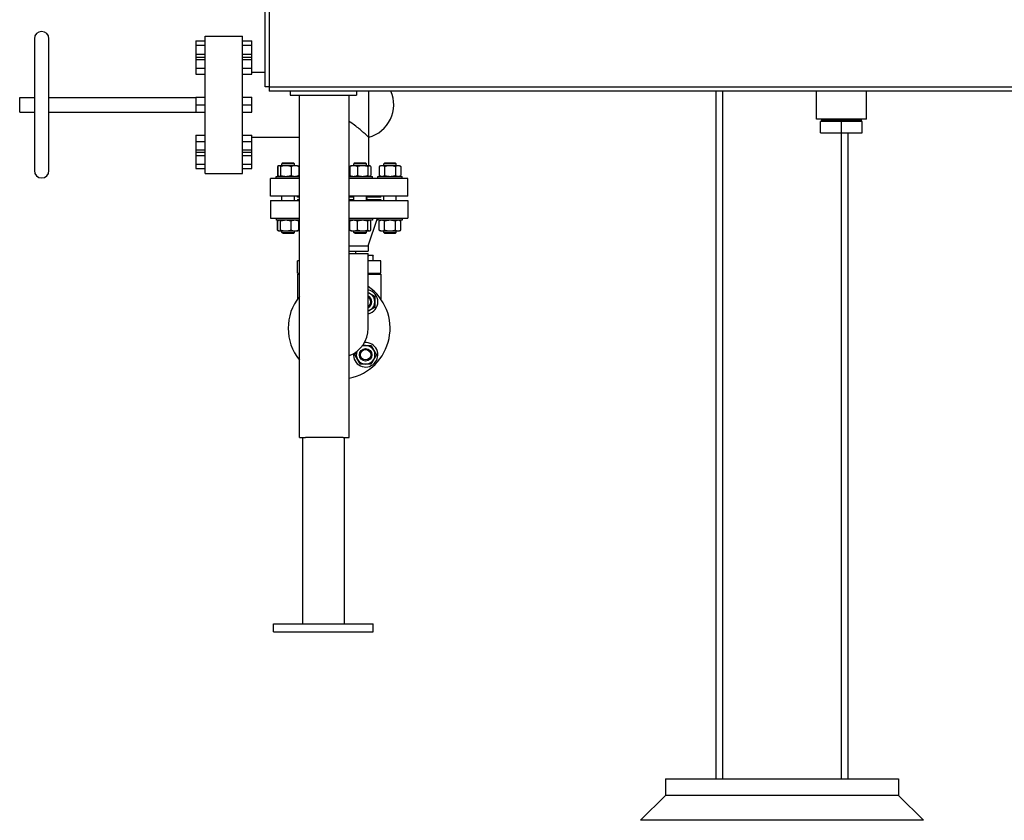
# Model space of a CAD drawing. Header units: inches. Extents: x 36 to 1719, y -84 to 1122.
# Tile 81 of 256: x 669 to 728, y 239 to 287. Entities that reach past the tile are written whole.
import ezdxf

# ---------------------------------------------------------------- set-up
doc = ezdxf.new("R2010")
doc.units = ezdxf.units.IN
doc.header["$LTSCALE"] = 48
doc.header["$MEASUREMENT"] = 0
doc.layers.add('Visible (ANSI)', color=7, linetype='Continuous', lineweight=30)

msp = doc.modelspace()

# ---------------------------------------------------------------- linework, layer by layer
at = {"layer": 'Visible (ANSI)'}
for p, q in [((683.91768, 283.17193), (683.91768, 348.67193)), ((684.16768, 348.67193), (684.16768, 283.17193)), ((670.05918, 286.06593), (670.05918, 278.14593)), ((670.93918, 278.14593), (670.93918, 286.06593)), ((679.76418, 285.94393), (680.32418, 285.94393)), ((679.76418, 285.94393), (679.76418, 285.67993)), ((680.32418, 286.23093), (682.56418, 286.23093)), ((680.32418, 277.98093), (680.32418, 286.23093)), ((682.56418, 277.98093), (682.56418, 286.23093)), ((682.56418, 285.94393), (683.12418, 285.94393)), ((683.12418, 285.67993), (683.12418, 285.94393)), ((679.76418, 285.67993), (680.32418, 285.67993)), ((679.76418, 285.67993), (679.76418, 285.15193)), ((679.76418, 285.15193), (680.32418, 285.15193)), ((679.76418, 285.15193), (679.76418, 284.95646)), ((682.56418, 285.67993), (683.12418, 285.67993)), ((682.56418, 285.15193), (683.12418, 285.15193)), ((683.12418, 285.15193), (683.12418, 285.67993)), ((683.12418, 284.95646), (683.12418, 285.15193)), ((679.76418, 284.95646), (680.32418, 284.95646)), ((679.76418, 284.95646), (679.76418, 284.8198)), ((679.76418, 284.8198), (680.32418, 284.8198)), ((679.76418, 284.8198), (679.76418, 284.30979)), ((682.56418, 284.95646), (683.12418, 284.95646)), ((682.56418, 284.8198), (683.12418, 284.8198)), ((683.12418, 284.8198), (683.12418, 284.95646)), ((683.12418, 284.30979), (683.12418, 284.8198)), ((679.76418, 284.30979), (680.32418, 284.30979)), ((679.76418, 284.30979), (679.76418, 283.93644)), ((679.76418, 283.93644), (680.32418, 283.93644)), ((682.56418, 284.30979), (683.12418, 284.30979)), ((682.56418, 283.93644), (683.12418, 283.93644)), ((683.12418, 283.93644), (683.12418, 284.30979)), ((683.12418, 284.06393), (683.91768, 284.06393)), ((684.16768, 283.17193), (683.91768, 283.17193)), ((684.16768, 283.17193), (684.16768, 282.92193)), ((684.16768, 283.17193), (748.91768, 283.17193)), ((748.91768, 282.92193), (684.16768, 282.92193)), ((685.41768, 282.92193), (685.41768, 282.67193)), ((689.41768, 282.92193), (689.41768, 282.67193)), ((690.14918, 280.14793), (690.14918, 282.92193)), ((711.01418, 241.60943), (711.01418, 282.92193)), ((711.41418, 241.60943), (711.41418, 282.92193)), ((717.04268, 281.23193), (717.04268, 282.92193)), ((720.04268, 281.23193), (720.04268, 282.92193)), ((669.17918, 282.54593), (670.05918, 282.54593)), ((669.17918, 281.66593), (669.17918, 282.54593)), ((670.93918, 282.54593), (679.76418, 282.54593)), ((679.76418, 282.56319), (680.32418, 282.56319)), ((679.76418, 282.56319), (679.76418, 282.10593)), ((682.56418, 282.56319), (683.12418, 282.56319)), ((683.12418, 282.10593), (683.12418, 282.56319)), ((685.41768, 282.67193), (689.41768, 282.67193)), ((685.98018, 262.10943), (685.98018, 282.67193)), ((688.98018, 262.10943), (688.98018, 282.67193)), ((669.17918, 281.66593), (670.05918, 281.66593)), ((670.93918, 281.66593), (679.76418, 281.66593)), ((679.76418, 282.10593), (680.32418, 282.10593)), ((679.76418, 282.10593), (679.76418, 281.64867)), ((679.76418, 281.64867), (680.32418, 281.64867)), ((682.56418, 282.10593), (683.12418, 282.10593)), ((682.56418, 281.64867), (683.12418, 281.64867)), ((683.12418, 281.64867), (683.12418, 282.10593)), ((720.04268, 281.23193), (717.04268, 281.23193)), ((717.29268, 280.41193), (717.29268, 281.10193)), ((718.54268, 281.10193), (717.29268, 281.10193)), ((717.34995, 281.23193), (717.34755, 281.15527)), ((717.34755, 281.10193), (717.34755, 281.15527)), ((719.73781, 281.15527), (717.34755, 281.15527)), ((719.79268, 281.10193), (718.54268, 281.10193)), ((718.54268, 280.41193), (718.54268, 281.10193)), ((719.73541, 281.23193), (719.73781, 281.15527)), ((719.73781, 281.10193), (719.73781, 281.15527)), ((719.79268, 280.41193), (719.79268, 281.10193)), ((717.29268, 280.41193), (718.54268, 280.41193)), ((718.54268, 280.41193), (719.79268, 280.41193)), ((718.54418, 241.60943), (718.54418, 280.41193)), ((718.94418, 241.60943), (718.94418, 280.41193)), ((679.76418, 280.27541), (680.32418, 280.27541)), ((679.76418, 280.27541), (679.76418, 279.90206)), ((679.76418, 279.90206), (680.32418, 279.90206)), ((679.76418, 279.90206), (679.76418, 279.39205)), ((682.56418, 280.27541), (683.12418, 280.27541)), ((682.56418, 279.90206), (683.12418, 279.90206)), ((683.12418, 279.90206), (683.12418, 280.27541)), ((683.12418, 280.14793), (685.98018, 280.14793)), ((683.12418, 279.39205), (683.12418, 279.90206)), ((690.14918, 278.44093), (690.14918, 280.14793)), ((679.76418, 279.39205), (680.32418, 279.39205)), ((679.76418, 279.39205), (679.76418, 279.2554)), ((679.76418, 279.2554), (679.76418, 279.05993)), ((679.76418, 279.2554), (680.32418, 279.2554)), ((682.56418, 279.39205), (683.12418, 279.39205)), ((682.56418, 279.2554), (683.12418, 279.2554)), ((683.12418, 279.2554), (683.12418, 279.39205)), ((683.12418, 279.05993), (683.12418, 279.2554)), ((679.76418, 279.05993), (680.32418, 279.05993)), ((679.76418, 279.05993), (679.76418, 278.53193)), ((682.56418, 279.05993), (683.12418, 279.05993)), ((683.12418, 278.53193), (683.12418, 279.05993)), ((684.99864, 278.60843), (684.93614, 278.54593)), ((684.99864, 278.60843), (685.62364, 278.60843)), ((685.62364, 278.60843), (685.68614, 278.54593)), ((689.32336, 278.60843), (689.26086, 278.54593)), ((689.32336, 278.60843), (689.94836, 278.60843)), ((689.94836, 278.60843), (690.01086, 278.54593)), ((691.11472, 278.60843), (691.05222, 278.54593)), ((691.11472, 278.60843), (691.73972, 278.60843)), ((691.73972, 278.60843), (691.80222, 278.54593)), ((679.76418, 278.53193), (680.32418, 278.53193)), ((679.76418, 278.53193), (679.76418, 278.26793)), ((679.76418, 278.26793), (680.32418, 278.26793)), ((682.56418, 278.53193), (683.12418, 278.53193)), ((682.56418, 278.26793), (683.12418, 278.26793)), ((683.12418, 278.26793), (683.12418, 278.53193)), ((684.7288, 278.42947), (684.66162, 278.39069)), ((684.66162, 278.39069), (684.66162, 277.85017)), ((684.68375, 278.39069), (684.68375, 277.85017)), ((684.74864, 278.44093), (684.7288, 278.42947)), ((684.76781, 278.44093), (684.74864, 278.44093)), ((685.16555, 278.44093), (684.76781, 278.44093)), ((684.85186, 278.39069), (684.85186, 277.85017)), ((685.68614, 278.54593), (684.93614, 278.54593)), ((684.93614, 278.44093), (684.93614, 278.54593)), ((685.70889, 278.44093), (685.16555, 278.44093)), ((685.47925, 278.39069), (685.47925, 277.85017)), ((685.68614, 278.44093), (685.68614, 278.54593)), ((685.87364, 278.44093), (685.70889, 278.44093)), ((685.87364, 278.44093), (685.89348, 278.42947)), ((685.89348, 278.42947), (685.96066, 278.39069)), ((685.93853, 278.39069), (685.93853, 277.85017)), ((685.96066, 278.39069), (685.96066, 277.85017)), ((689.00848, 278.39069), (689.00848, 277.85017)), ((689.07336, 278.44093), (689.05352, 278.42947)), ((689.23812, 278.44093), (689.07336, 278.44093)), ((689.78145, 278.44093), (689.23812, 278.44093)), ((690.01086, 278.54593), (689.26086, 278.54593)), ((689.26086, 278.44093), (689.26086, 278.54593)), ((689.46776, 278.39069), (689.46776, 277.85017)), ((690.1792, 278.44093), (689.78145, 278.44093)), ((690.01086, 278.44093), (690.01086, 278.54593)), ((690.09514, 278.39069), (690.09514, 277.85017)), ((690.19836, 278.44093), (690.1792, 278.44093)), ((690.19836, 278.44093), (690.21821, 278.42947)), ((690.26325, 278.39069), (690.26325, 277.85017)), ((690.86472, 278.44093), (690.7777, 278.39069)), ((690.7777, 278.39069), (690.7777, 277.85017)), ((690.94008, 278.44093), (690.86472, 278.44093)), ((691.42722, 278.44093), (690.94008, 278.44093)), ((691.80222, 278.54593), (691.05222, 278.54593)), ((691.05222, 278.44093), (691.05222, 278.54593)), ((691.10246, 278.39069), (691.10246, 277.85017)), ((691.91436, 278.44093), (691.42722, 278.44093)), ((691.75198, 278.39069), (691.75198, 277.85017)), ((691.80222, 278.44093), (691.80222, 278.54593)), ((691.98972, 278.44093), (691.91436, 278.44093)), ((691.98972, 278.44093), (692.07674, 278.39069)), ((692.07674, 278.39069), (692.07674, 277.85017)), ((680.32418, 277.98093), (682.56418, 277.98093)), ((684.24418, 276.60593), (684.24418, 277.66593)), ((685.98018, 277.66593), (684.24418, 277.66593)), ((684.57664, 277.66593), (684.57664, 277.79993)), ((684.57664, 277.79993), (685.98018, 277.79993)), ((684.7288, 277.81138), (684.66162, 277.85017)), ((684.74864, 277.79993), (684.7288, 277.81138)), ((685.87364, 277.79993), (685.89348, 277.81138)), ((685.89348, 277.81138), (685.96066, 277.85017)), ((688.98018, 277.79993), (690.37036, 277.79993)), ((692.49418, 277.66593), (688.98018, 277.66593)), ((689.07336, 277.79993), (689.05352, 277.81138)), ((690.19836, 277.79993), (690.21821, 277.81138)), ((690.37036, 277.66593), (690.37036, 277.79993)), ((690.69272, 277.66593), (690.69272, 277.79993)), ((690.69272, 277.79993), (692.16172, 277.79993)), ((690.86472, 277.79993), (690.7777, 277.85017)), ((691.98972, 277.79993), (692.07674, 277.85017)), ((692.16172, 277.66593), (692.16172, 277.79993)), ((692.49418, 276.60593), (692.49418, 277.66593)), ((685.98018, 276.60593), (684.24418, 276.60593)), ((684.24418, 276.35593), (684.24418, 275.29593)), ((684.24418, 276.35593), (685.98018, 276.35593)), ((684.93614, 276.35593), (684.93614, 276.60593)), ((685.68614, 276.35593), (685.68614, 276.60593)), ((685.86918, 276.54593), (685.86918, 276.60593)), ((685.98018, 276.54593), (685.86918, 276.54593)), ((685.86918, 276.41593), (685.86918, 276.35593)), ((685.86918, 276.41593), (685.98018, 276.41593)), ((692.49418, 276.60593), (688.98018, 276.60593)), ((689.26086, 276.54593), (688.98018, 276.54593)), ((688.98018, 276.41593), (689.26086, 276.41593)), ((688.98018, 276.35593), (692.49418, 276.35593)), ((689.26086, 276.35593), (689.26086, 276.60593)), ((690.01086, 276.35593), (690.01086, 276.60593)), ((690.86918, 276.54593), (690.01086, 276.54593)), ((690.01086, 276.41593), (690.86918, 276.41593)), ((690.04409, 276.41596), (690.02641, 276.54594)), ((690.86918, 276.54593), (690.86918, 276.60593)), ((690.86918, 276.41593), (690.86918, 276.35593)), ((691.05222, 276.35593), (691.05222, 276.60593)), ((691.80222, 276.35593), (691.80222, 276.60593)), ((692.49418, 276.35593), (692.49418, 275.29593)), ((684.24418, 275.29593), (685.98018, 275.29593)), ((684.57664, 275.29593), (684.57664, 275.16193)), ((685.98018, 275.16193), (684.57664, 275.16193)), ((684.7288, 275.15047), (684.66162, 275.11169)), ((684.66162, 274.57117), (684.66162, 275.11169)), ((684.68375, 274.57117), (684.68375, 275.11169)), ((684.74864, 275.16193), (684.7288, 275.15047)), ((684.85186, 274.57117), (684.85186, 275.11169)), ((685.47925, 274.57117), (685.47925, 275.11169)), ((685.87364, 275.16193), (685.89348, 275.15047)), ((685.89348, 275.15047), (685.96066, 275.11169)), ((685.93853, 274.57117), (685.93853, 275.11169)), ((685.96066, 274.57117), (685.96066, 275.11169)), ((688.98018, 275.29593), (692.49418, 275.29593)), ((690.37036, 275.16193), (688.98018, 275.16193)), ((689.00848, 274.57117), (689.00848, 275.11169)), ((689.07336, 275.16193), (689.05352, 275.15047)), ((689.46776, 274.57117), (689.46776, 275.11169)), ((690.09514, 274.57117), (690.09514, 275.11169)), ((690.11918, 273.63593), (690.67918, 275.29593)), ((690.19836, 275.16193), (690.21821, 275.15047)), ((690.26325, 274.57117), (690.26325, 275.11169)), ((690.37036, 275.29593), (690.37036, 275.16193)), ((690.69272, 275.29593), (690.69272, 275.16193)), ((692.16172, 275.16193), (690.69272, 275.16193)), ((690.86472, 275.16193), (690.7777, 275.11169)), ((690.7777, 274.57117), (690.7777, 275.11169)), ((691.10246, 274.57117), (691.10246, 275.11169)), ((691.75198, 274.57117), (691.75198, 275.11169)), ((691.98972, 275.16193), (692.07674, 275.11169)), ((692.07674, 274.57117), (692.07674, 275.11169)), ((692.16172, 275.29593), (692.16172, 275.16193)), ((684.7288, 274.53238), (684.66162, 274.57117)), ((684.74864, 274.52093), (684.7288, 274.53238)), ((684.74864, 274.52093), (684.76781, 274.52093)), ((684.76781, 274.52093), (685.16555, 274.52093)), ((684.93614, 274.42093), (684.93614, 274.52093)), ((685.16555, 274.52093), (685.70889, 274.52093)), ((685.68614, 274.42093), (685.68614, 274.52093)), ((685.70889, 274.52093), (685.87364, 274.52093)), ((685.87364, 274.52093), (685.89348, 274.53238)), ((685.89348, 274.53238), (685.96066, 274.57117)), ((689.07336, 274.52093), (689.05352, 274.53238)), ((689.07336, 274.52093), (689.23812, 274.52093)), ((689.23812, 274.52093), (689.78145, 274.52093)), ((689.26086, 274.42093), (689.26086, 274.52093)), ((689.78145, 274.52093), (690.1792, 274.52093)), ((690.01086, 274.42093), (690.01086, 274.52093)), ((690.1792, 274.52093), (690.19836, 274.52093)), ((690.19836, 274.52093), (690.21821, 274.53238)), ((690.86472, 274.52093), (690.7777, 274.57117)), ((690.86472, 274.52093), (690.94008, 274.52093)), ((690.94008, 274.52093), (691.42722, 274.52093)), ((691.05222, 274.42093), (691.05222, 274.52093)), ((691.42722, 274.52093), (691.91436, 274.52093)), ((691.80222, 274.42093), (691.80222, 274.52093)), ((691.91436, 274.52093), (691.98972, 274.52093)), ((691.98972, 274.52093), (692.07674, 274.57117)), ((684.99864, 274.35843), (684.93614, 274.42093)), ((684.93614, 274.42093), (685.68614, 274.42093)), ((685.62364, 274.35843), (684.99864, 274.35843)), ((685.62364, 274.35843), (685.68614, 274.42093)), ((689.32336, 274.35843), (689.26086, 274.42093)), ((689.26086, 274.42093), (690.01086, 274.42093)), ((689.94836, 274.35843), (689.32336, 274.35843)), ((689.94836, 274.35843), (690.01086, 274.42093)), ((691.11472, 274.35843), (691.05222, 274.42093)), ((691.05222, 274.42093), (691.80222, 274.42093)), ((691.73972, 274.35843), (691.11472, 274.35843)), ((691.73972, 274.35843), (691.80222, 274.42093)), ((688.98018, 273.63593), (690.11918, 273.63593)), ((688.98018, 273.29593), (690.11918, 273.29593)), ((689.36918, 273.17093), (689.36918, 273.29593)), ((690.11918, 273.63593), (690.11918, 273.29593)), ((685.86918, 271.98343), (685.86918, 272.73343)), ((685.98018, 272.73343), (685.86918, 272.73343)), ((688.98018, 273.17093), (690.11918, 273.17093)), ((690.11918, 268.67093), (690.11918, 273.17093)), ((690.25748, 273.04943), (690.11918, 273.04943)), ((690.86918, 272.73343), (690.11918, 272.73343)), ((690.41373, 273.04943), (690.25748, 273.04943)), ((690.41373, 272.73343), (690.41373, 273.02152)), ((690.86918, 271.98343), (690.86918, 272.73343)), ((685.86918, 271.98343), (685.98018, 271.98343)), ((685.86918, 271.92093), (685.98018, 271.92093)), ((685.86918, 271.92093), (685.86918, 270.43547)), ((690.11918, 271.98343), (690.86918, 271.98343)), ((690.11918, 271.92093), (690.86918, 271.92093)), ((690.31998, 271.98343), (690.31998, 271.92093)), ((690.86918, 271.92093), (690.86918, 270.43547)), ((685.98018, 262.10943), (686.35518, 262.10943)), ((686.16768, 262.10943), (686.16768, 250.92443)), ((688.60518, 262.10943), (686.35518, 262.10943)), ((688.60518, 262.10943), (688.98018, 262.10943)), ((688.66768, 262.10943), (688.66768, 250.92443)), ((684.41768, 250.92443), (690.41768, 250.92443)), ((684.41768, 250.42443), (684.41768, 250.92443)), ((690.41768, 250.42443), (690.41768, 250.92443)), ((684.41768, 250.42443), (690.41768, 250.42443)), ((707.97918, 241.60943), (707.97918, 240.60943)), ((707.97918, 241.60943), (721.97918, 241.60943)), ((721.97918, 241.60943), (721.97918, 240.60943)), ((706.47918, 239.10943), (707.97918, 240.60943)), ((721.97918, 240.60943), (707.97918, 240.60943)), ((721.97918, 240.60943), (707.97918, 240.60943)), ((723.47918, 239.10943), (721.97918, 240.60943)), ((723.47918, 239.10943), (706.47918, 239.10943))]:
    msp.add_line(p, q, dxfattribs=at)
for radius in [0.37513, 0.375, 0.3125]:
    msp.add_circle((689.96017, 267.07994), radius, dxfattribs=at)
for centre, radius, start, end in [((670.49918, 286.06593), 0.44, 0, 180), ((689.62126, 282.10593), 2.02792, 285.0894267, 23.7272031), ((670.49918, 278.14593), 0.44, 180, 0), ((688.36918, 268.67093), 3.06, 281.5178495, 55.1174945), ((689.96017, 270.26192), 0.7345, 282.5027842, 77.4972158), ((688.36918, 268.67093), 3.06, 141.3264494, 218.6735506), ((689.96017, 270.26192), 0.5625, 60, 73.5795411), ((689.96017, 270.26192), 0.37513, 295.0799745, 64.9200255), ((689.96017, 270.26192), 0.375, 295.0890267, 64.9109733), ((689.96017, 270.26192), 0.3125, 300.5860062, 59.4139938), ((689.96017, 270.26192), 0.5625, 0, 60), ((689.96017, 270.26192), 0.5625, 286.4204589, 300), ((689.96017, 270.26192), 0.5625, 300, 0), ((688.36918, 268.67093), 1.75, 290.4348974, 0), ((689.96017, 267.07994), 0.7345, 174.7967195, 95.2032805), ((689.96017, 267.07994), 0.5625, 90, 111.2232656), ((689.96017, 267.07994), 0.5625, 30, 90), ((689.96017, 267.07994), 0.5625, 330, 30), ((689.96017, 267.07994), 0.5625, 158.7767344, 210), ((689.96017, 267.07994), 0.5625, 210, 270), ((689.96017, 267.07994), 0.5625, 270, 330)]:
    msp.add_arc(centre, radius, start, end, dxfattribs=at)
for points, knots in [([(689.66346, 280.57605), (689.65166, 280.58604), (689.63977, 280.59605), (689.5485, 280.67265), (689.46047, 280.74479), (689.2716, 280.89096), (689.17084, 280.96505), (689.03733, 281.05173), (689.00894, 281.06957), (688.98022, 281.08682)], [26.43922294, 26.43922294, 26.43922294, 26.43922294, 26.58887911, 26.58887911, 27.58301149, 27.58301149, 28.57714388, 28.57714388, 28.84219637, 28.84219637, 28.84219637, 28.84219637]), ([(689.99974, 280.28272), (689.95356, 280.32402), (689.89783, 280.37352), (689.78217, 280.4746), (689.7239, 280.52492), (689.66346, 280.57605)], [24.78249023, 24.78249023, 24.78249023, 24.78249023, 25.67267345, 25.67267345, 26.43922294, 26.43922294, 26.43922294, 26.43922294]), ([(690.14918, 280.14793), (690.14918, 280.14793), (690.13681, 280.1592), (690.08757, 280.20379), (690.05072, 280.2371), (690.00243, 280.28031), (690.00109, 280.28151), (689.99974, 280.28272)], [22.92405649, 22.92405649, 22.92405649, 22.92405649, 23.84026214, 23.84026214, 24.7564678, 24.7564678, 24.78249023, 24.78249023, 24.78249023, 24.78249023])]:
    msp.add_open_spline(points, degree=3, knots=knots, dxfattribs=at)
for points, weights in [([(684.7075, 278.41417), (684.6853, 278.40436), (684.66162, 278.39069)], [1.01477953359, 1.01005189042, 1]), ([(684.76781, 278.44093), (684.7288, 278.44093), (684.68375, 278.39069)], [1, 1.0379548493, 1]), ([(684.85186, 278.39069), (684.80682, 278.44093), (684.76781, 278.44093)], [1, 1.0379548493, 1]), ([(685.16555, 278.44093), (685.01997, 278.44093), (684.85186, 278.39069)], [1, 1.0379548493, 1]), ([(685.47925, 278.39069), (685.31114, 278.44093), (685.16555, 278.44093)], [1, 1.0379548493, 1]), ([(685.70889, 278.44093), (685.60231, 278.44093), (685.47925, 278.39069)], [1, 1.0379548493, 1]), ([(685.93853, 278.39069), (685.81546, 278.44093), (685.70889, 278.44093)], [1, 1.0379548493, 1]), ([(685.89348, 278.42947), (685.91478, 278.41718), (685.93853, 278.39069)], [1.01895290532, 1.01965956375, 1]), ([(685.96066, 278.39069), (685.93698, 278.40436), (685.91478, 278.41417)], [1, 1.01005189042, 1.01477953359]), ([(689.23812, 278.44093), (689.13154, 278.44093), (689.00848, 278.39069)], [1, 1.0379548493, 1]), ([(689.00848, 278.39069), (689.03223, 278.41718), (689.05352, 278.42947)], [1, 1.01965956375, 1.01895290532]), ([(689.46776, 278.39069), (689.34469, 278.44093), (689.23812, 278.44093)], [1, 1.0379548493, 1]), ([(689.78145, 278.44093), (689.63586, 278.44093), (689.46776, 278.39069)], [1, 1.0379548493, 1]), ([(690.09514, 278.39069), (689.92704, 278.44093), (689.78145, 278.44093)], [1, 1.0379548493, 1]), ([(690.1792, 278.44093), (690.14019, 278.44093), (690.09514, 278.39069)], [1, 1.0379548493, 1]), ([(690.26325, 278.39069), (690.21821, 278.44093), (690.1792, 278.44093)], [1, 1.0379548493, 1]), ([(690.94008, 278.44093), (690.86472, 278.44093), (690.7777, 278.39069)], [1, 1.0379548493, 1]), ([(691.10246, 278.39069), (691.01544, 278.44093), (690.94008, 278.44093)], [1, 1.0379548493, 1]), ([(691.42722, 278.44093), (691.2765, 278.44093), (691.10246, 278.39069)], [1, 1.0379548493, 1]), ([(691.75198, 278.39069), (691.57794, 278.44093), (691.42722, 278.44093)], [1, 1.0379548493, 1]), ([(691.91436, 278.44093), (691.839, 278.44093), (691.75198, 278.39069)], [1, 1.0379548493, 1]), ([(692.07674, 278.39069), (691.98972, 278.44093), (691.91436, 278.44093)], [1, 1.0379548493, 1]), ([(684.66162, 277.85017), (684.6853, 277.83649), (684.7075, 277.82668)], [1, 1.01005189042, 1.01477953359]), ([(684.68375, 277.85017), (684.7288, 277.79993), (684.76781, 277.79993)], [1, 1.0379548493, 1]), ([(684.76781, 277.79993), (684.80682, 277.79993), (684.85186, 277.85017)], [1, 1.0379548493, 1]), ([(684.85186, 277.85017), (685.01997, 277.79993), (685.16555, 277.79993)], [1, 1.0379548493, 1]), ([(685.16555, 277.79993), (685.31114, 277.79993), (685.47925, 277.85017)], [1, 1.0379548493, 1]), ([(685.47925, 277.85017), (685.60231, 277.79993), (685.70889, 277.79993)], [1, 1.0379548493, 1]), ([(685.70889, 277.79993), (685.81546, 277.79993), (685.93853, 277.85017)], [1, 1.0379548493, 1]), ([(685.93853, 277.85017), (685.91478, 277.82368), (685.89348, 277.81138)], [1, 1.01965956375, 1.01895290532]), ([(685.91478, 277.82668), (685.93698, 277.83649), (685.96066, 277.85017)], [1.01477953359, 1.01005189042, 1]), ([(689.00848, 277.85017), (689.13154, 277.79993), (689.23812, 277.79993)], [1, 1.0379548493, 1]), ([(689.05352, 277.81138), (689.03223, 277.82368), (689.00848, 277.85017)], [1.01895290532, 1.01965956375, 1]), ([(689.23812, 277.79993), (689.34469, 277.79993), (689.46776, 277.85017)], [1, 1.0379548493, 1]), ([(689.46776, 277.85017), (689.63586, 277.79993), (689.78145, 277.79993)], [1, 1.0379548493, 1]), ([(689.78145, 277.79993), (689.92704, 277.79993), (690.09514, 277.85017)], [1, 1.0379548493, 1]), ([(690.09514, 277.85017), (690.14019, 277.79993), (690.1792, 277.79993)], [1, 1.0379548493, 1]), ([(690.1792, 277.79993), (690.21821, 277.79993), (690.26325, 277.85017)], [1, 1.0379548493, 1]), ([(690.7777, 277.85017), (690.86472, 277.79993), (690.94008, 277.79993)], [1, 1.0379548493, 1]), ([(690.94008, 277.79993), (691.01544, 277.79993), (691.10246, 277.85017)], [1, 1.0379548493, 1]), ([(691.10246, 277.85017), (691.2765, 277.79993), (691.42722, 277.79993)], [1, 1.0379548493, 1]), ([(691.42722, 277.79993), (691.57794, 277.79993), (691.75198, 277.85017)], [1, 1.0379548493, 1]), ([(691.75198, 277.85017), (691.839, 277.79993), (691.91436, 277.79993)], [1, 1.0379548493, 1]), ([(691.91436, 277.79993), (691.98972, 277.79993), (692.07674, 277.85017)], [1, 1.0379548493, 1]), ([(684.7075, 275.13517), (684.6853, 275.12536), (684.66162, 275.11169)], [1.01477953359, 1.01005189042, 1]), ([(684.76781, 275.16193), (684.7288, 275.16193), (684.68375, 275.11169)], [1, 1.0379548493, 1]), ([(684.85186, 275.11169), (684.80682, 275.16193), (684.76781, 275.16193)], [1, 1.0379548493, 1]), ([(685.16555, 275.16193), (685.01997, 275.16193), (684.85186, 275.11169)], [1, 1.0379548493, 1]), ([(685.47925, 275.11169), (685.31114, 275.16193), (685.16555, 275.16193)], [1, 1.0379548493, 1]), ([(685.70889, 275.16193), (685.60231, 275.16193), (685.47925, 275.11169)], [1, 1.0379548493, 1]), ([(685.93853, 275.11169), (685.81546, 275.16193), (685.70889, 275.16193)], [1, 1.0379548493, 1]), ([(685.89348, 275.15047), (685.91478, 275.13818), (685.93853, 275.11169)], [1.01895290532, 1.01965956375, 1]), ([(685.96066, 275.11169), (685.93698, 275.12536), (685.91478, 275.13517)], [1, 1.01005189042, 1.01477953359]), ([(689.23812, 275.16193), (689.13154, 275.16193), (689.00848, 275.11169)], [1, 1.0379548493, 1]), ([(689.00848, 275.11169), (689.03223, 275.13818), (689.05352, 275.15047)], [1, 1.01965956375, 1.01895290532]), ([(689.46776, 275.11169), (689.34469, 275.16193), (689.23812, 275.16193)], [1, 1.0379548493, 1]), ([(689.78145, 275.16193), (689.63586, 275.16193), (689.46776, 275.11169)], [1, 1.0379548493, 1]), ([(690.09514, 275.11169), (689.92704, 275.16193), (689.78145, 275.16193)], [1, 1.0379548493, 1]), ([(690.1792, 275.16193), (690.14019, 275.16193), (690.09514, 275.11169)], [1, 1.0379548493, 1]), ([(690.26325, 275.11169), (690.21821, 275.16193), (690.1792, 275.16193)], [1, 1.0379548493, 1]), ([(690.94008, 275.16193), (690.86472, 275.16193), (690.7777, 275.11169)], [1, 1.0379548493, 1]), ([(691.10246, 275.11169), (691.01544, 275.16193), (690.94008, 275.16193)], [1, 1.0379548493, 1]), ([(691.42722, 275.16193), (691.2765, 275.16193), (691.10246, 275.11169)], [1, 1.0379548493, 1]), ([(691.75198, 275.11169), (691.57794, 275.16193), (691.42722, 275.16193)], [1, 1.0379548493, 1]), ([(691.91436, 275.16193), (691.839, 275.16193), (691.75198, 275.11169)], [1, 1.0379548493, 1]), ([(692.07674, 275.11169), (691.98972, 275.16193), (691.91436, 275.16193)], [1, 1.0379548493, 1]), ([(684.66162, 274.57117), (684.6853, 274.55749), (684.7075, 274.54768)], [1, 1.01005189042, 1.01477953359]), ([(684.68375, 274.57117), (684.7288, 274.52093), (684.76781, 274.52093)], [1, 1.0379548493, 1]), ([(684.76781, 274.52093), (684.80682, 274.52093), (684.85186, 274.57117)], [1, 1.0379548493, 1]), ([(684.85186, 274.57117), (685.01997, 274.52093), (685.16555, 274.52093)], [1, 1.0379548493, 1]), ([(685.16555, 274.52093), (685.31114, 274.52093), (685.47925, 274.57117)], [1, 1.0379548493, 1]), ([(685.47925, 274.57117), (685.60231, 274.52093), (685.70889, 274.52093)], [1, 1.0379548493, 1]), ([(685.70889, 274.52093), (685.81546, 274.52093), (685.93853, 274.57117)], [1, 1.0379548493, 1]), ([(685.93853, 274.57117), (685.91478, 274.54468), (685.89348, 274.53238)], [1, 1.01965956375, 1.01895290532]), ([(685.91478, 274.54768), (685.93698, 274.55749), (685.96066, 274.57117)], [1.01477953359, 1.01005189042, 1]), ([(689.05352, 274.53238), (689.03223, 274.54468), (689.00848, 274.57117)], [1.01895290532, 1.01965956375, 1]), ([(689.00848, 274.57117), (689.13154, 274.52093), (689.23812, 274.52093)], [1, 1.0379548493, 1]), ([(689.23812, 274.52093), (689.34469, 274.52093), (689.46776, 274.57117)], [1, 1.0379548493, 1]), ([(689.46776, 274.57117), (689.63586, 274.52093), (689.78145, 274.52093)], [1, 1.0379548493, 1]), ([(689.78145, 274.52093), (689.92704, 274.52093), (690.09514, 274.57117)], [1, 1.0379548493, 1]), ([(690.09514, 274.57117), (690.14019, 274.52093), (690.1792, 274.52093)], [1, 1.0379548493, 1]), ([(690.1792, 274.52093), (690.21821, 274.52093), (690.26325, 274.57117)], [1, 1.0379548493, 1]), ([(690.7777, 274.57117), (690.86472, 274.52093), (690.94008, 274.52093)], [1, 1.0379548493, 1]), ([(690.94008, 274.52093), (691.01544, 274.52093), (691.10246, 274.57117)], [1, 1.0379548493, 1]), ([(691.10246, 274.57117), (691.2765, 274.52093), (691.42722, 274.52093)], [1, 1.0379548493, 1]), ([(691.42722, 274.52093), (691.57794, 274.52093), (691.75198, 274.57117)], [1, 1.0379548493, 1]), ([(691.75198, 274.57117), (691.839, 274.52093), (691.91436, 274.52093)], [1, 1.0379548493, 1]), ([(691.91436, 274.52093), (691.98972, 274.52093), (692.07674, 274.57117)], [1, 1.0379548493, 1]), ([(690.25748, 273.04943), (690.19234, 273.04943), (690.11918, 273.02723)], [1, 1.03396522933, 1.00714050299]), ([(690.41373, 273.02152), (690.33, 273.04943), (690.25748, 273.04943)], [1, 1.0379548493, 1]), ([(690.41373, 273.04943), (690.41373, 273.04943), (690.41373, 273.02152)], [1, 1.0379548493, 1]), ([(690.11918, 270.81963), (690.18123, 270.78381), (690.24142, 270.74906)], [1.01880151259, 1.01715030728, 1]), ([(690.24142, 270.74906), (690.37195, 270.6737), (690.52267, 270.58668)], [1, 1.0379548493, 1]), ([(690.52267, 270.58668), (690.52267, 270.41264), (690.52267, 270.26192)], [1, 1.0379548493, 1]), ([(690.24142, 269.77478), (690.18123, 269.74003), (690.11918, 269.7042)], [1, 1.01715030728, 1.01880151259]), ([(690.52267, 269.93716), (690.37195, 269.85014), (690.24142, 269.77478)], [1, 1.0379548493, 1]), ([(690.52267, 270.26192), (690.52267, 270.1112), (690.52267, 269.93716)], [1, 1.0379548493, 1]), ([(689.78506, 267.64244), (689.87464, 267.64244), (689.96017, 267.64244)], [1.01871924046, 1.02119094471, 1]), ([(689.96017, 267.64244), (690.11089, 267.64244), (690.28493, 267.64244)], [1, 1.0379548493, 1]), ([(690.28493, 267.64244), (690.37195, 267.49172), (690.44731, 267.36119)], [1, 1.0379548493, 1]), ([(690.44731, 267.36119), (690.52267, 267.23066), (690.60969, 267.07994)], [1, 1.0379548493, 1]), ([(689.31065, 267.07994), (689.37001, 267.18276), (689.42226, 267.27324)], [1, 1.02558313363, 1.01667809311]), ([(689.47303, 266.79869), (689.39767, 266.92922), (689.31065, 267.07994)], [1, 1.0379548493, 1]), ([(689.63541, 266.51744), (689.54839, 266.66816), (689.47303, 266.79869)], [1, 1.0379548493, 1]), ([(690.44731, 266.79869), (690.37195, 266.66816), (690.28493, 266.51744)], [1, 1.0379548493, 1]), ([(690.60969, 267.07994), (690.52267, 266.92922), (690.44731, 266.79869)], [1, 1.0379548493, 1]), ([(689.96017, 266.51744), (689.80945, 266.51744), (689.63541, 266.51744)], [1, 1.0379548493, 1]), ([(690.28493, 266.51744), (690.11089, 266.51744), (689.96017, 266.51744)], [1, 1.0379548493, 1])]:
    msp.add_rational_spline(points, weights, degree=2, dxfattribs=at)

doc.saveas('drawing.dxf')
